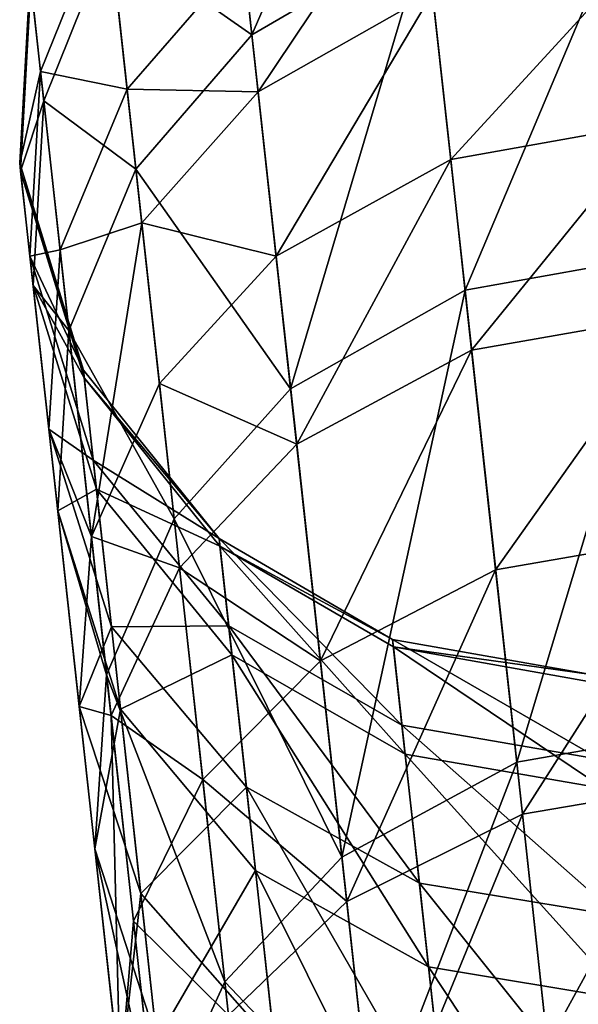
# Model space of a CAD drawing. Header units: millimetres. Extents: x 5 to 69, y -85 to 105.
# Tile 37 of 39: x 16.54 to 22.69, y 88.79 to 99.63. Entities that reach past the tile are written whole.
import ezdxf

# ---------------------------------------------------------------- set-up
doc = ezdxf.new("R2010")
doc.units = ezdxf.units.MM
doc.header["$LTSCALE"] = 25.4
doc.layers.get('0').update_dxf_attribs({"true_color": 0xff5454})

# ---------------------------------------------------------------- blocks, each defined once
blk = doc.blocks.new('PROFILE-EYE-FLEX-9332.STL')
at = {"color": 18, "true_color": 0x000000}
mesh = blk.add_polyface(dxfattribs=at)
corners = [(19.095, 99.462, 215.288), (20.723, 103.204, 204.388), (18.81, 102.065, 204.221), (21.011, 100.578, 215.552)]
mesh.append_faces([[corners[k] for k in face] for face in [(0, 1, 2), (1, 0, 3)]], dxfattribs={"vtx0": -1, "color": 18})
mesh = blk.add_polyface(dxfattribs=at)
corners = [(17.501, 100.877, 173.764), (18.999, 100.334, 165.004), (17.722, 98.863, 165.414), (18.774, 102.388, 173.52)]
mesh.append_faces([[corners[k] for k in face] for face in [(0, 1, 2), (1, 0, 3)]], dxfattribs={"vtx0": -1, "color": 18})
mesh = blk.add_polyface(dxfattribs=at)
corners = [(19.095, 99.462, 215.288), (17.536, 100.554, 203.975), (17.818, 97.984, 214.9), (18.81, 102.065, 204.221)]
mesh.append_faces([[corners[k] for k in face] for face in [(0, 1, 2), (1, 0, 3)]], dxfattribs={"vtx0": -1, "color": 18})
mesh = blk.add_polyface(dxfattribs=at)
corners = [(16.652, 100.111, 183.415), (17.501, 100.877, 173.764), (16.768, 99.058, 174.073), (17.383, 101.955, 183.326)]
mesh.append_faces([[corners[k] for k in face] for face in [(0, 1, 2), (1, 0, 3)]], dxfattribs={"vtx0": -1, "color": 18})
mesh = blk.add_polyface(dxfattribs=at)
corners = [(17.536, 100.554, 203.975), (16.662, 100.02, 193.293), (16.803, 98.735, 203.663), (17.393, 101.863, 193.411)]
mesh.append_faces([[corners[k] for k in face] for face in [(0, 1, 2), (1, 0, 3)]], dxfattribs={"vtx0": -1, "color": 18})
mesh = blk.add_polyface(dxfattribs=at)
corners = [(19.164, 98.834, 160.657), (20.916, 101.446, 164.727), (21.083, 99.925, 160.319), (18.999, 100.334, 165.004)]
mesh.append_faces([[corners[k] for k in face] for face in [(0, 1, 2), (1, 0, 3)]], dxfattribs={"vtx0": -1, "color": 18})
mesh = blk.add_polyface(dxfattribs=at)
corners = [(21.442, 96.651, 226.862), (23.271, 100.989, 215.599), (21.011, 100.578, 215.552), (23.702, 97.057, 226.926)]
mesh.append_faces([[corners[k] for k in face] for face in [(0, 1, 2), (1, 0, 3)]], dxfattribs={"vtx0": -1, "color": 18})
mesh = blk.add_polyface(dxfattribs=at)
corners = [(16.768, 99.058, 174.073), (17.722, 98.863, 165.414), (16.983, 97.095, 165.934), (17.501, 100.877, 173.764)]
mesh.append_faces([[corners[k] for k in face] for face in [(0, 1, 2), (1, 0, 3)]], dxfattribs={"vtx0": -1, "color": 18})
mesh = blk.add_polyface(dxfattribs=at)
corners = [(19.522, 95.566, 226.508), (21.011, 100.578, 215.552), (19.095, 99.462, 215.288), (21.442, 96.651, 226.862)]
mesh.append_faces([[corners[k] for k in face] for face in [(0, 1, 2), (1, 0, 3)]], dxfattribs={"vtx0": -1, "color": 18})
mesh = blk.add_polyface(dxfattribs=at)
corners = [(17.818, 97.984, 214.9), (16.803, 98.735, 203.663), (17.08, 96.208, 214.407), (17.536, 100.554, 203.975)]
mesh.append_faces([[corners[k] for k in face] for face in [(0, 1, 2), (1, 0, 3)]], dxfattribs={"vtx0": -1, "color": 18})
mesh = blk.add_polyface(dxfattribs=at)
corners = [(17.722, 98.863, 165.414), (19.164, 98.834, 160.657), (17.883, 97.394, 161.155), (18.999, 100.334, 165.004)]
mesh.append_faces([[corners[k] for k in face] for face in [(0, 1, 2), (1, 0, 3)]], dxfattribs={"vtx0": -1, "color": 18})
mesh = blk.add_polyface(dxfattribs=at)
corners = [(21.284, 98.091, 155.994), (23.343, 100.332, 160.258), (23.545, 98.493, 155.922), (21.083, 99.925, 160.319)]
mesh.append_faces([[corners[k] for k in face] for face in [(0, 1, 2), (1, 0, 3)]], dxfattribs={"vtx0": -1, "color": 18})
mesh = blk.add_polyface(dxfattribs=at)
corners = [(16.662, 100.02, 193.293), (16.538, 98.05, 183.52), (16.548, 97.961, 193.156), (16.652, 100.111, 183.415)]
mesh.append_faces([[corners[k] for k in face] for face in [(0, 1, 2), (1, 0, 3)]], dxfattribs={"vtx0": -1, "color": 18})
mesh = blk.add_polyface(dxfattribs=at)
corners = [(16.538, 98.05, 183.52), (16.768, 99.058, 174.073), (16.65, 97.025, 174.432), (16.652, 100.111, 183.415)]
mesh.append_faces([[corners[k] for k in face] for face in [(0, 1, 2), (1, 0, 3)]], dxfattribs={"vtx0": -1, "color": 18})
mesh = blk.add_polyface(dxfattribs=at)
corners = [(16.803, 98.735, 203.663), (16.548, 97.961, 193.156), (16.686, 96.703, 203.301), (16.662, 100.02, 193.293)]
mesh.append_faces([[corners[k] for k in face] for face in [(0, 1, 2), (1, 0, 3)]], dxfattribs={"vtx0": -1, "color": 18})
mesh = blk.add_polyface(dxfattribs=at)
corners = [(19.362, 97.026, 156.392), (21.083, 99.925, 160.319), (21.284, 98.091, 155.994), (19.164, 98.834, 160.657)]
mesh.append_faces([[corners[k] for k in face] for face in [(0, 1, 2), (1, 0, 3)]], dxfattribs={"vtx0": -1, "color": 18})
mesh = blk.add_polyface(dxfattribs=at)
corners = [(19.522, 95.566, 226.508), (17.818, 97.984, 214.9), (18.24, 94.135, 225.986), (19.095, 99.462, 215.288)]
mesh.append_faces([[corners[k] for k in face] for face in [(0, 1, 2), (1, 0, 3)]], dxfattribs={"vtx0": -1, "color": 18})
mesh = blk.add_polyface(dxfattribs=at)
corners = [(16.65, 97.025, 174.432), (16.983, 97.095, 165.934), (16.859, 95.122, 166.537), (16.768, 99.058, 174.073)]
mesh.append_faces([[corners[k] for k in face] for face in [(0, 1, 2), (1, 0, 3)]], dxfattribs={"vtx0": -1, "color": 18})
mesh = blk.add_polyface(dxfattribs=at)
corners = [(17.722, 98.863, 165.414), (17.883, 97.394, 161.155), (16.983, 97.095, 165.934)]
mesh.append_faces([[corners[k] for k in face] for face in [(0, 1, 2)]], dxfattribs={"color": 18})
mesh = blk.add_polyface(dxfattribs=at)
corners = [(17.883, 97.394, 161.155), (19.362, 97.026, 156.392), (18.077, 95.623, 156.98), (19.164, 98.834, 160.657)]
mesh.append_faces([[corners[k] for k in face] for face in [(0, 1, 2), (1, 0, 3)]], dxfattribs={"vtx0": -1, "color": 18})
mesh = blk.add_polyface(dxfattribs=at)
corners = [(17.08, 96.208, 214.407), (16.686, 96.703, 203.301), (16.957, 94.225, 213.835), (16.803, 98.735, 203.663)]
mesh.append_faces([[corners[k] for k in face] for face in [(0, 1, 2), (1, 0, 3)]], dxfattribs={"vtx0": -1, "color": 18})
mesh = blk.add_polyface(dxfattribs=at)
corners = [(21.514, 95.991, 151.872), (23.545, 98.493, 155.922), (23.776, 96.388, 151.789), (21.284, 98.091, 155.994)]
mesh.append_faces([[corners[k] for k in face] for face in [(0, 1, 2), (1, 0, 3)]], dxfattribs={"vtx0": -1, "color": 18})
mesh = blk.add_polyface(dxfattribs=at)
corners = [(19.589, 94.956, 152.329), (21.284, 98.091, 155.994), (21.514, 95.991, 151.872), (19.362, 97.026, 156.392)]
mesh.append_faces([[corners[k] for k in face] for face in [(0, 1, 2), (1, 0, 3)]], dxfattribs={"vtx0": -1, "color": 18})
mesh = blk.add_polyface(dxfattribs=at)
corners = [(16.548, 97.961, 193.156), (17.24, 95.773, 183.64), (17.249, 95.687, 192.999), (16.538, 98.05, 183.52)]
mesh.append_faces([[corners[k] for k in face] for face in [(0, 1, 2), (1, 0, 3)]], dxfattribs={"vtx0": -1, "color": 18})
mesh = blk.add_polyface(dxfattribs=at)
corners = [(17.24, 95.773, 183.64), (16.65, 97.025, 174.432), (17.349, 94.782, 174.845), (16.538, 98.05, 183.52)]
mesh.append_faces([[corners[k] for k in face] for face in [(0, 1, 2), (1, 0, 3)]], dxfattribs={"vtx0": -1, "color": 18})
mesh = blk.add_polyface(dxfattribs=at)
corners = [(18.24, 94.135, 225.986), (17.08, 96.208, 214.407), (17.495, 92.418, 225.324), (17.818, 97.984, 214.9)]
mesh.append_faces([[corners[k] for k in face] for face in [(0, 1, 2), (1, 0, 3)]], dxfattribs={"vtx0": -1, "color": 18})
mesh = blk.add_polyface(dxfattribs=at)
corners = [(16.686, 96.703, 203.301), (17.249, 95.687, 192.999), (17.384, 94.461, 202.885), (16.548, 97.961, 193.156)]
mesh.append_faces([[corners[k] for k in face] for face in [(0, 1, 2), (1, 0, 3)]], dxfattribs={"vtx0": -1, "color": 18})
mesh = blk.add_polyface(dxfattribs=at)
corners = [(17.883, 97.394, 161.155), (17.328, 93.942, 157.726), (16.983, 97.095, 165.934)]
mesh.append_faces([[corners[k] for k in face] for face in [(0, 1, 2)]], dxfattribs={"color": 18})
mesh = blk.add_polyface(dxfattribs=at)
corners = [(17.883, 97.394, 161.155), (18.077, 95.623, 156.98), (17.328, 93.942, 157.726)]
mesh.append_faces([[corners[k] for k in face] for face in [(0, 1, 2)]], dxfattribs={"color": 18})
mesh = blk.add_polyface(dxfattribs=at)
corners = [(17.349, 94.782, 174.845), (16.859, 95.122, 166.537), (17.55, 92.947, 167.231), (16.65, 97.025, 174.432)]
mesh.append_faces([[corners[k] for k in face] for face in [(0, 1, 2), (1, 0, 3)]], dxfattribs={"vtx0": -1, "color": 18})
mesh = blk.add_polyface(dxfattribs=at)
corners = [(16.859, 95.122, 166.537), (17.328, 93.942, 157.726), (17.194, 92.07, 158.592), (16.983, 97.095, 165.934)]
mesh.append_faces([[corners[k] for k in face] for face in [(0, 1, 2), (1, 0, 3)]], dxfattribs={"vtx0": -1, "color": 18})
mesh = blk.add_polyface(dxfattribs=at)
corners = [(18.077, 95.623, 156.98), (19.589, 94.956, 152.329), (18.299, 93.597, 153.003), (19.362, 97.026, 156.392)]
mesh.append_faces([[corners[k] for k in face] for face in [(0, 1, 2), (1, 0, 3)]], dxfattribs={"vtx0": -1, "color": 18})
mesh = blk.add_polyface(dxfattribs=at)
corners = [(22.011, 91.457, 238.032), (23.702, 97.057, 226.926), (21.442, 96.651, 226.862), (24.272, 91.855, 238.111)]
mesh.append_faces([[corners[k] for k in face] for face in [(0, 1, 2), (1, 0, 3)]], dxfattribs={"vtx0": -1, "color": 18})
mesh = blk.add_polyface(dxfattribs=at)
corners = [(16.957, 94.225, 213.835), (17.384, 94.461, 202.885), (17.649, 92.04, 213.178), (16.686, 96.703, 203.301)]
mesh.append_faces([[corners[k] for k in face] for face in [(0, 1, 2), (1, 0, 3)]], dxfattribs={"vtx0": -1, "color": 18})
mesh = blk.add_polyface(dxfattribs=at)
corners = [(20.087, 90.412, 237.592), (21.442, 96.651, 226.862), (19.522, 95.566, 226.508), (22.011, 91.457, 238.032)]
mesh.append_faces([[corners[k] for k in face] for face in [(0, 1, 2), (1, 0, 3)]], dxfattribs={"vtx0": -1, "color": 18})
mesh = blk.add_polyface(dxfattribs=at)
corners = [(21.779, 93.575, 147.859), (23.776, 96.388, 151.789), (24.041, 93.966, 147.767), (21.514, 95.991, 151.872)]
mesh.append_faces([[corners[k] for k in face] for face in [(0, 1, 2), (1, 0, 3)]], dxfattribs={"vtx0": -1, "color": 18})
mesh = blk.add_polyface(dxfattribs=at)
corners = [(17.495, 92.418, 225.324), (16.957, 94.225, 213.835), (17.365, 90.503, 224.555), (17.08, 96.208, 214.407)]
mesh.append_faces([[corners[k] for k in face] for face in [(0, 1, 2), (1, 0, 3)]], dxfattribs={"vtx0": -1, "color": 18})
mesh = blk.add_polyface(dxfattribs=at)
corners = [(19.85, 92.574, 148.374), (21.514, 95.991, 151.872), (21.779, 93.575, 147.859), (19.589, 94.956, 152.329)]
mesh.append_faces([[corners[k] for k in face] for face in [(0, 1, 2), (1, 0, 3)]], dxfattribs={"vtx0": -1, "color": 18})
mesh = blk.add_polyface(dxfattribs=at)
corners = [(17.249, 95.687, 192.999), (18.734, 93.92, 183.742), (18.743, 93.835, 192.864), (17.24, 95.773, 183.64)]
mesh.append_faces([[corners[k] for k in face] for face in [(0, 1, 2), (1, 0, 3)]], dxfattribs={"vtx0": -1, "color": 18})
mesh = blk.add_polyface(dxfattribs=at)
corners = [(18.734, 93.92, 183.742), (17.349, 94.782, 174.845), (18.84, 92.958, 175.199), (17.24, 95.773, 183.64)]
mesh.append_faces([[corners[k] for k in face] for face in [(0, 1, 2), (1, 0, 3)]], dxfattribs={"vtx0": -1, "color": 18})
mesh = blk.add_polyface(dxfattribs=at)
corners = [(17.384, 94.461, 202.885), (18.743, 93.835, 192.864), (18.875, 92.637, 202.528), (17.249, 95.687, 192.999)]
mesh.append_faces([[corners[k] for k in face] for face in [(0, 1, 2), (1, 0, 3)]], dxfattribs={"vtx0": -1, "color": 18})
mesh = blk.add_polyface(dxfattribs=at)
corners = [(17.328, 93.942, 157.726), (18.299, 93.597, 153.003), (17.544, 91.972, 153.858), (18.077, 95.623, 156.98)]
mesh.append_faces([[corners[k] for k in face] for face in [(0, 1, 2), (1, 0, 3)]], dxfattribs={"vtx0": -1, "color": 18})
mesh = blk.add_polyface(dxfattribs=at)
corners = [(20.087, 90.412, 237.592), (18.24, 94.135, 225.986), (18.798, 89.041, 236.942), (19.522, 95.566, 226.508)]
mesh.append_faces([[corners[k] for k in face] for face in [(0, 1, 2), (1, 0, 3)]], dxfattribs={"vtx0": -1, "color": 18})
mesh = blk.add_polyface(dxfattribs=at)
corners = [(17.55, 92.947, 167.231), (17.194, 92.07, 158.592), (17.872, 90.011, 159.586), (16.859, 95.122, 166.537)]
mesh.append_faces([[corners[k] for k in face] for face in [(0, 1, 2), (1, 0, 3)]], dxfattribs={"vtx0": -1, "color": 18})
mesh = blk.add_polyface(dxfattribs=at)
corners = [(18.299, 93.597, 153.003), (19.85, 92.574, 148.374), (18.554, 91.267, 149.133), (19.589, 94.956, 152.329)]
mesh.append_faces([[corners[k] for k in face] for face in [(0, 1, 2), (1, 0, 3)]], dxfattribs={"vtx0": -1, "color": 18})
mesh = blk.add_polyface(dxfattribs=at)
corners = [(18.84, 92.958, 175.199), (17.55, 92.947, 167.231), (19.034, 91.181, 167.825), (17.349, 94.782, 174.845)]
mesh.append_faces([[corners[k] for k in face] for face in [(0, 1, 2), (1, 0, 3)]], dxfattribs={"vtx0": -1, "color": 18})
mesh = blk.add_polyface(dxfattribs=at)
corners = [(17.649, 92.04, 213.178), (18.875, 92.637, 202.528), (19.135, 90.264, 212.614), (17.384, 94.461, 202.885)]
mesh.append_faces([[corners[k] for k in face] for face in [(0, 1, 2), (1, 0, 3)]], dxfattribs={"vtx0": -1, "color": 18})
mesh = blk.add_polyface(dxfattribs=at)
corners = [(17.365, 90.503, 224.555), (17.649, 92.04, 213.178), (18.049, 88.396, 223.672), (16.957, 94.225, 213.835)]
mesh.append_faces([[corners[k] for k in face] for face in [(0, 1, 2), (1, 0, 3)]], dxfattribs={"vtx0": -1, "color": 18})
mesh = blk.add_polyface(dxfattribs=at)
corners = [(18.798, 89.041, 236.942), (17.495, 92.418, 225.324), (18.046, 87.398, 236.118), (18.24, 94.135, 225.986)]
mesh.append_faces([[corners[k] for k in face] for face in [(0, 1, 2), (1, 0, 3)]], dxfattribs={"vtx0": -1, "color": 18})
mesh = blk.add_polyface(dxfattribs=at)
corners = [(22.074, 90.886, 144.036), (24.041, 93.966, 147.767), (24.337, 91.269, 143.933), (21.779, 93.575, 147.859)]
mesh.append_faces([[corners[k] for k in face] for face in [(0, 1, 2), (1, 0, 3)]], dxfattribs={"vtx0": -1, "color": 18})
mesh = blk.add_polyface(dxfattribs=at)
corners = [(17.328, 93.942, 157.726), (17.544, 91.972, 153.858), (17.194, 92.07, 158.592)]
mesh.append_faces([[corners[k] for k in face] for face in [(0, 1, 2)]], dxfattribs={"color": 18})
mesh = blk.add_polyface(dxfattribs=at)
corners = [(20.748, 91.865, 175.431), (18.734, 93.92, 183.742), (18.84, 92.958, 175.199), (20.645, 92.808, 183.809)]
mesh.append_faces([[corners[k] for k in face] for face in [(0, 1, 2), (1, 0, 3)]], dxfattribs={"vtx0": -1, "color": 18})
mesh = blk.add_polyface(dxfattribs=at)
corners = [(20.645, 92.808, 183.809), (18.743, 93.835, 192.864), (18.734, 93.92, 183.742), (20.654, 92.725, 192.775)]
mesh.append_faces([[corners[k] for k in face] for face in [(0, 1, 2), (1, 0, 3)]], dxfattribs={"vtx0": -1, "color": 18})
mesh = blk.add_polyface(dxfattribs=at)
corners = [(20.783, 91.544, 202.295), (18.743, 93.835, 192.864), (20.654, 92.725, 192.775), (18.875, 92.637, 202.528)]
mesh.append_faces([[corners[k] for k in face] for face in [(0, 1, 2), (1, 0, 3)]], dxfattribs={"vtx0": -1, "color": 18})
mesh = blk.add_polyface(dxfattribs=at)
corners = [(17.544, 91.972, 153.858), (18.554, 91.267, 149.133), (17.793, 89.707, 150.095), (18.299, 93.597, 153.003)]
mesh.append_faces([[corners[k] for k in face] for face in [(0, 1, 2), (1, 0, 3)]], dxfattribs={"vtx0": -1, "color": 18})
mesh = blk.add_polyface(dxfattribs=at)
corners = [(20.141, 89.923, 144.604), (21.779, 93.575, 147.859), (22.074, 90.886, 144.036), (19.85, 92.574, 148.374)]
mesh.append_faces([[corners[k] for k in face] for face in [(0, 1, 2), (1, 0, 3)]], dxfattribs={"vtx0": -1, "color": 18})
mesh = blk.add_polyface(dxfattribs=at)
corners = [(19.034, 91.181, 167.825), (17.872, 90.011, 159.586), (19.345, 88.344, 160.439), (17.55, 92.947, 167.231)]
mesh.append_faces([[corners[k] for k in face] for face in [(0, 1, 2), (1, 0, 3)]], dxfattribs={"vtx0": -1, "color": 18})
mesh = blk.add_polyface(dxfattribs=at)
corners = [(20.939, 90.126, 168.214), (18.84, 92.958, 175.199), (19.034, 91.181, 167.825), (20.748, 91.865, 175.431)]
mesh.append_faces([[corners[k] for k in face] for face in [(0, 1, 2), (1, 0, 3)]], dxfattribs={"vtx0": -1, "color": 18})
mesh = blk.add_polyface(dxfattribs=at)
corners = [(22.832, 92.421, 183.841), (20.654, 92.725, 192.775), (20.645, 92.808, 183.809), (22.841, 92.339, 192.733)]
mesh.append_faces([[corners[k] for k in face] for face in [(0, 1, 2), (1, 0, 3)]], dxfattribs={"vtx0": -1, "color": 18})
mesh = blk.add_polyface(dxfattribs=at)
corners = [(22.934, 91.487, 175.541), (20.645, 92.808, 183.809), (20.748, 91.865, 175.431), (22.832, 92.421, 183.841)]
mesh.append_faces([[corners[k] for k in face] for face in [(0, 1, 2), (1, 0, 3)]], dxfattribs={"vtx0": -1, "color": 18})
mesh = blk.add_polyface(dxfattribs=at)
corners = [(22.97, 91.166, 202.184), (20.654, 92.725, 192.775), (22.841, 92.339, 192.733), (20.783, 91.544, 202.295)]
mesh.append_faces([[corners[k] for k in face] for face in [(0, 1, 2), (1, 0, 3)]], dxfattribs={"vtx0": -1, "color": 18})
mesh = blk.add_polyface(dxfattribs=at)
corners = [(18.554, 91.267, 149.133), (20.141, 89.923, 144.604), (18.839, 88.672, 145.444), (19.85, 92.574, 148.374)]
mesh.append_faces([[corners[k] for k in face] for face in [(0, 1, 2), (1, 0, 3)]], dxfattribs={"vtx0": -1, "color": 18})
mesh = blk.add_polyface(dxfattribs=at)
corners = [(21.04, 89.203, 212.245), (18.875, 92.637, 202.528), (20.783, 91.544, 202.295), (19.135, 90.264, 212.614)]
mesh.append_faces([[corners[k] for k in face] for face in [(0, 1, 2), (1, 0, 3)]], dxfattribs={"vtx0": -1, "color": 18})
mesh = blk.add_polyface(dxfattribs=at)
corners = [(18.046, 87.398, 236.118), (17.365, 90.503, 224.555), (17.906, 85.571, 235.162), (17.495, 92.418, 225.324)]
mesh.append_faces([[corners[k] for k in face] for face in [(0, 1, 2), (1, 0, 3)]], dxfattribs={"vtx0": -1, "color": 18})
mesh = blk.add_polyface(dxfattribs=at)
corners = [(17.872, 90.011, 159.586), (17.643, 87.975, 151.213), (18.303, 86.077, 152.497), (17.194, 92.07, 158.592)]
mesh.append_faces([[corners[k] for k in face] for face in [(0, 1, 2), (1, 0, 3)]], dxfattribs={"vtx0": -1, "color": 18})
mesh = blk.add_polyface(dxfattribs=at)
corners = [(17.194, 92.07, 158.592), (17.544, 91.972, 153.858), (17.643, 87.975, 151.213)]
mesh.append_faces([[corners[k] for k in face] for face in [(0, 1, 2)]], dxfattribs={"color": 18})
mesh = blk.add_polyface(dxfattribs=at)
corners = [(18.049, 88.396, 223.672), (19.135, 90.264, 212.614), (19.527, 86.687, 222.915), (17.649, 92.04, 213.178)]
mesh.append_faces([[corners[k] for k in face] for face in [(0, 1, 2), (1, 0, 3)]], dxfattribs={"vtx0": -1, "color": 18})
mesh = blk.add_polyface(dxfattribs=at)
corners = [(17.544, 91.972, 153.858), (17.793, 89.707, 150.095), (17.643, 87.975, 151.213)]
mesh.append_faces([[corners[k] for k in face] for face in [(0, 1, 2)]], dxfattribs={"color": 18})
mesh = blk.add_polyface(dxfattribs=at)
corners = [(23.123, 89.766, 168.399), (20.748, 91.865, 175.431), (20.939, 90.126, 168.214), (22.934, 91.487, 175.541)]
mesh.append_faces([[corners[k] for k in face] for face in [(0, 1, 2), (1, 0, 3)]], dxfattribs={"vtx0": -1, "color": 18})
mesh = blk.add_polyface(dxfattribs=at)
corners = [(22.352, 88.35, 243.561), (24.272, 91.855, 238.111), (22.011, 91.457, 238.032), (24.613, 88.744, 243.648)]
mesh.append_faces([[corners[k] for k in face] for face in [(0, 1, 2), (1, 0, 3)]], dxfattribs={"vtx0": -1, "color": 18})
mesh = blk.add_polyface(dxfattribs=at)
corners = [(23.225, 88.84, 212.07), (20.783, 91.544, 202.295), (22.97, 91.166, 202.184), (21.04, 89.203, 212.245)]
mesh.append_faces([[corners[k] for k in face] for face in [(0, 1, 2), (1, 0, 3)]], dxfattribs={"vtx0": -1, "color": 18})
mesh = blk.add_polyface(dxfattribs=at)
corners = [(20.425, 87.33, 243.077), (22.011, 91.457, 238.032), (20.087, 90.412, 237.592), (22.352, 88.35, 243.561)]
mesh.append_faces([[corners[k] for k in face] for face in [(0, 1, 2), (1, 0, 3)]], dxfattribs={"vtx0": -1, "color": 18})
mesh = blk.add_polyface(dxfattribs=at)
corners = [(17.793, 89.707, 150.095), (18.839, 88.672, 145.444), (18.069, 87.183, 146.507), (18.554, 91.267, 149.133)]
mesh.append_faces([[corners[k] for k in face] for face in [(0, 1, 2), (1, 0, 3)]], dxfattribs={"vtx0": -1, "color": 18})
mesh = blk.add_polyface(dxfattribs=at)
corners = [(22.403, 87.88, 140.347), (24.337, 91.269, 143.933), (24.667, 88.256, 140.235), (22.074, 90.886, 144.036)]
mesh.append_faces([[corners[k] for k in face] for face in [(0, 1, 2), (1, 0, 3)]], dxfattribs={"vtx0": -1, "color": 18})
mesh = blk.add_polyface(dxfattribs=at)
corners = [(21.243, 87.354, 160.997), (19.034, 91.181, 167.825), (19.345, 88.344, 160.439), (20.939, 90.126, 168.214)]
mesh.append_faces([[corners[k] for k in face] for face in [(0, 1, 2), (1, 0, 3)]], dxfattribs={"vtx0": -1, "color": 18})
mesh = blk.add_polyface(dxfattribs=at)
corners = [(20.465, 86.959, 140.968), (22.074, 90.886, 144.036), (22.403, 87.88, 140.347), (20.141, 89.923, 144.604)]
mesh.append_faces([[corners[k] for k in face] for face in [(0, 1, 2), (1, 0, 3)]], dxfattribs={"vtx0": -1, "color": 18})
mesh = blk.add_polyface(dxfattribs=at)
corners = [(17.906, 85.571, 235.162), (18.049, 88.396, 223.672), (18.578, 83.564, 234.063), (17.365, 90.503, 224.555)]
mesh.append_faces([[corners[k] for k in face] for face in [(0, 1, 2), (1, 0, 3)]], dxfattribs={"vtx0": -1, "color": 18})
mesh = blk.add_polyface(dxfattribs=at)
corners = [(20.425, 87.33, 243.077), (18.798, 89.041, 236.942), (19.132, 85.994, 242.364), (20.087, 90.412, 237.592)]
mesh.append_faces([[corners[k] for k in face] for face in [(0, 1, 2), (1, 0, 3)]], dxfattribs={"vtx0": -1, "color": 18})
mesh = blk.add_polyface(dxfattribs=at)
corners = [(21.427, 85.67, 222.419), (19.135, 90.264, 212.614), (21.04, 89.203, 212.245), (19.527, 86.687, 222.915)]
mesh.append_faces([[corners[k] for k in face] for face in [(0, 1, 2), (1, 0, 3)]], dxfattribs={"vtx0": -1, "color": 18})
mesh = blk.add_polyface(dxfattribs=at)
corners = [(23.423, 87.025, 161.262), (20.939, 90.126, 168.214), (21.243, 87.354, 160.997), (23.123, 89.766, 168.399)]
mesh.append_faces([[corners[k] for k in face] for face in [(0, 1, 2), (1, 0, 3)]], dxfattribs={"vtx0": -1, "color": 18})
mesh = blk.add_polyface(dxfattribs=at)
corners = [(19.345, 88.344, 160.439), (18.303, 86.077, 152.497), (19.761, 84.548, 153.597), (17.872, 90.011, 159.586)]
mesh.append_faces([[corners[k] for k in face] for face in [(0, 1, 2), (1, 0, 3)]], dxfattribs={"vtx0": -1, "color": 18})
mesh = blk.add_polyface(dxfattribs=at)
corners = [(18.839, 88.672, 145.444), (20.465, 86.959, 140.968), (19.157, 85.771, 141.883), (20.141, 89.923, 144.604)]
mesh.append_faces([[corners[k] for k in face] for face in [(0, 1, 2), (1, 0, 3)]], dxfattribs={"vtx0": -1, "color": 18})
mesh = blk.add_polyface(dxfattribs=at)
corners = [(17.643, 87.975, 151.213), (18.069, 87.183, 146.507), (17.91, 85.534, 147.743), (17.793, 89.707, 150.095)]
mesh.append_faces([[corners[k] for k in face] for face in [(0, 1, 2), (1, 0, 3)]], dxfattribs={"vtx0": -1, "color": 18})
mesh = blk.add_polyface(dxfattribs=at)
corners = [(23.61, 85.328, 222.184), (21.04, 89.203, 212.245), (23.225, 88.84, 212.07), (21.427, 85.67, 222.419)]
mesh.append_faces([[corners[k] for k in face] for face in [(0, 1, 2), (1, 0, 3)]], dxfattribs={"vtx0": -1, "color": 18})
mesh = blk.add_polyface(dxfattribs=at)
corners = [(19.132, 85.994, 242.364), (18.046, 87.398, 236.118), (18.375, 84.397, 241.459), (18.798, 89.041, 236.942)]
mesh.append_faces([[corners[k] for k in face] for face in [(0, 1, 2), (1, 0, 3)]], dxfattribs={"vtx0": -1, "color": 18})

msp = doc.modelspace()

# ---------------------------------------------------------------- block references
at = {"color": 0}
msp.add_blockref('PROFILE-EYE-FLEX-9332.STL', (0, 0), dxfattribs=at)

doc.saveas('drawing.dxf')
